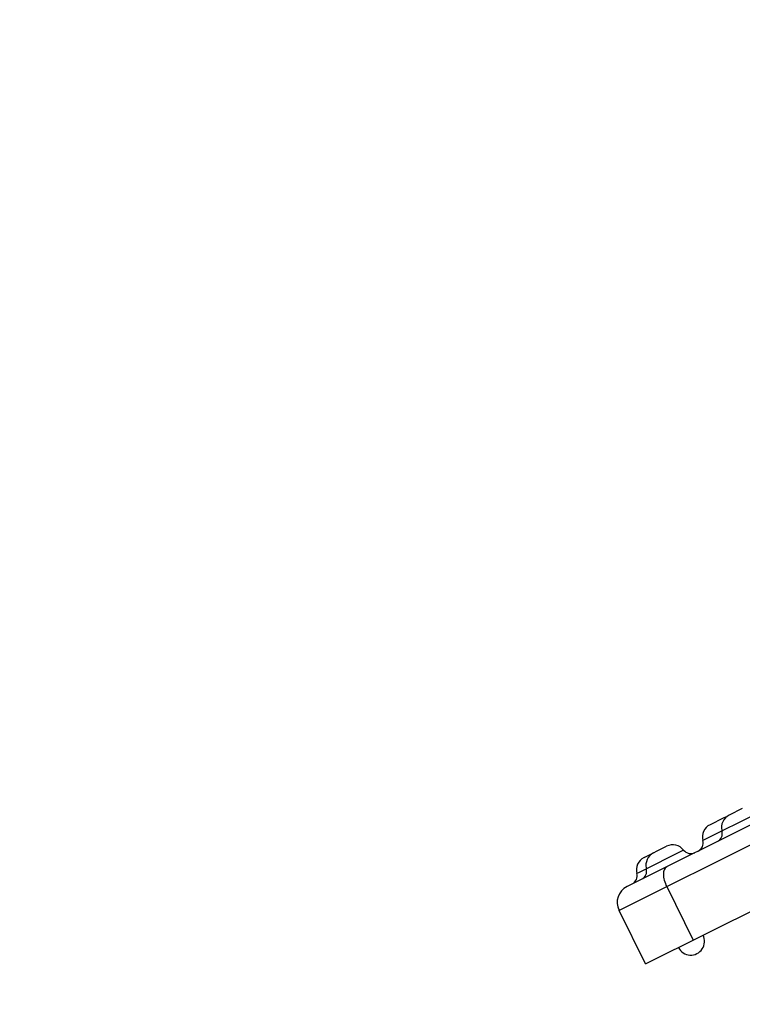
# Model space of a CAD drawing. Header units: millimetres. Extents: x 0 to 420, y 0 to 297.
# Tile 36 of 105: x 82.22 to 86.95, y 234.33 to 240.78. Entities that reach past the tile are written whole.
import ezdxf

# ---------------------------------------------------------------- set-up
doc = ezdxf.new("R2010")
doc.units = ezdxf.units.MM
doc.header["$LTSCALE"] = 23.1
doc.layers.get('0').update_dxf_attribs({"linetype": 'CONTINUOUS'})
doc.layers.add('DIM_PILOTEES', color=7, linetype='CONTINUOUS')
doc.styles.get("Standard").update_dxf_attribs({"font": 'txt', "width": 0.7})
doc.dimstyles.new('DIMSTYLE_3', dxfattribs={"dimtxt": 2.5, "dimasz": 3.5, "dimexe": 2, "dimexo": 0, "dimtad": 1, "dimdec": 1, "dimlfac": 3.333333, "dimdsep": 46, "dimtxsty": 'Standard', "dimblk": '_FILLED', "dimblk1": '_FILLED', "dimblk2": '_FILLED', "dimcen": 0.09, "dimazin": 2, "dimtp": 0.5, "dimtm": 0.5, "dimtfac": 1, "dimtdec": 1, "dimtofl": 0, "dimtmove": 0, "dimatfit": 3, "dimldrblk": '_FILLED', "dimfxl": 0, "dimtolj": 1, "dimarcsym": 0})

# ---------------------------------------------------------------- blocks, each defined once
blk = doc.blocks.new('_FILLED')
at = {"color": 0, "linetype": 'ByBlock'}
blk.add_solid([(0, 0), (-1, 0.1429), (-1, -0.1429)], dxfattribs=at)
blk = doc.blocks.new('*D5')
at = {"layer": 'DIM_PILOTEES', "color": 2, "linetype": 'Continuous'}
for p, q in [((79.91, 219.9822), (79.91, 281.0182)), ((132.4047, 219.9822), (132.4047, 281.0182)), ((79.91, 279.0182), (106.1574, 279.0182)), ((132.4047, 279.0182), (106.1574, 279.0182))]:
    blk.add_line(p, q, dxfattribs=at)
at = {"layer": 'DIM_PILOTEES', "color": 2, "linetype": 'Continuous', "xscale": 3.5, "yscale": 3.5, "zscale": 3.5, "rotation": 180}
blk.add_blockref('_FILLED', (79.91, 279.0182), dxfattribs=at)
at = {"layer": 'DIM_PILOTEES', "color": 2, "linetype": 'Continuous', "xscale": 3.5, "yscale": 3.5, "zscale": 3.5}
blk.add_blockref('_FILLED', (132.4047, 279.0182), dxfattribs=at)
at = {"layer": 'DIM_PILOTEES', "color": 2, "linetype": 'Continuous', "insert": (106.1574, 282.1432), "char_height": 2.5, "width": 7.767857, "attachment_point": 2, "line_spacing_factor": 0.9}
blk.add_mtext('{\\ftxt;\\W0.0001;\\H0.0001;\\~}{\\ftxt;\\W2.0714285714;\\H2.5; }{\\ftxt;\\W0.0001;\\H0.0001;\\~}', dxfattribs=at)
blk = doc.blocks.new('*D6')
at = {"layer": 'DIM_PILOTEES', "color": 2, "linetype": 'Continuous'}
for p, q in [((106.1574, 246.2296), (54.9762, 246.2296)), ((56.9762, 246.2296), (56.9762, 219.9809)), ((56.9762, 193.7322), (56.9762, 219.9809)), ((101.2074, 193.7322), (54.9762, 193.7322))]:
    blk.add_line(p, q, dxfattribs=at)
at = {"layer": 'DIM_PILOTEES', "color": 2, "linetype": 'Continuous', "xscale": 3.5, "yscale": 3.5, "zscale": 3.5}
for p, rotation in [((56.9762, 246.2296), 90), ((56.9762, 193.7322), 270)]:
    blk.add_blockref('_FILLED', p, dxfattribs=dict(at, rotation=rotation))
at = {"layer": 'DIM_PILOTEES', "color": 2, "linetype": 'Continuous', "insert": (53.8512, 219.9809), "char_height": 2.5, "width": 7.767857, "attachment_point": 2, "rotation": 90, "line_spacing_factor": 0.9}
blk.add_mtext('{\\ftxt;\\W0.0001;\\H0.0001;\\~}{\\ftxt;\\W2.0714285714;\\H2.5; }{\\ftxt;\\W0.0001;\\H0.0001;\\~}', dxfattribs=at)

msp = doc.modelspace()

# ---------------------------------------------------------------- linework, layer by layer
at = {"color": 7, "linetype": 'Continuous'}
for p, q in [((88.1202, 235.9319), (86.1455, 234.9486)), ((86.3197, 234.5988), (88.6838, 235.7759)), ((87.4986, 235.7522), (86.1977, 235.1044)), ((87.0632, 235.589), (86.6942, 235.4052)), ((86.9522, 235.6141), (86.8662, 235.5714)), ((86.827, 235.5518), (86.741, 235.509)), ((86.5682, 235.3425), (86.2765, 235.1973)), ((86.3093, 235.294), (86.4571, 235.3676)), ((86.2765, 235.1973), (86.2624, 235.1902)), ((86.4575, 235.104), (86.6317, 234.7541)), ((86.3197, 234.5988), (86.1455, 234.9486))]:
    msp.add_line(p, q, dxfattribs=at)
msp.add_circle((106.1574, 219.9822), 19.8, dxfattribs=at)
for centre, radius, start, end in [((106.1574, 219.9822), 23.55, 118.99037, 151.00963), ((86.7811, 235.4284), 0.09, 116.47042, 194.93346), ((86.9063, 235.4908), 0.09, 116.47042, 194.93346), ((86.8671, 235.4712), 0.09, 102.33886, 116.47042), ((86.7614, 235.4521), 0.06, 296.47042, 14.93346), ((86.6362, 235.3898), 0.06, 296.47042, 14.93346), ((86.4113, 235.2443), 0.09, 116.47042, 194.93346), ((86.4973, 235.2871), 0.09, 38.00737, 116.47042), ((86.6155, 235.3795), 0.06, 218.00737, 296.47042), ((86.3494, 235.2134), 0.09, 116.47042, 194.93346), ((86.2044, 235.1748), 0.06, 296.47042, 14.93346), ((86.2664, 235.2056), 0.06, 296.47042, 14.93346), ((86.2495, 235.0004), 0.1162, 116.47042, 206.47042), ((86.6151, 234.7459), 0.09, 206.47042, 26.47042)]:
    msp.add_arc(centre, radius, start, end, dxfattribs=at)
msp.add_open_spline([(86.4577, 235.2339), (86.4418, 235.226), (86.4326, 235.1878), (86.4408, 235.1442), (86.4509, 235.1173), (86.4575, 235.104)], degree=3, knots=[0, 0, 0, 0, 0.387198, 0.675668, 1, 1, 1, 1], dxfattribs=at)

# ---------------------------------------------------------------- dimensions: what is measured, and where the dimension line sits
at = {"layer": 'DIM_PILOTEES', "color": 2, "linetype": 'Continuous'}
dim = msp.add_linear_dim(base=(132.4047, 279.0182), p1=(79.91, 219.9822), p2=(132.4047, 219.9822), text='{\\ftxt;\\W0.0001;\\H0.0001;\\~}{\\ftxt;\\W2.0714285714;\\H2.5; }{\\ftxt;\\W0.0001;\\H0.0001;\\~}', dimstyle='DIMSTYLE_3', dxfattribs=at)
dim.commit()
dim.dimension.update_dxf_attribs({"geometry": '*D5', "text_midpoint": (105.8002, 279.0182), "dimtype": 160})
dim = msp.add_linear_dim(base=(56.9762, 246.2296), p1=(101.2074, 193.7322), p2=(106.1574, 246.2296), angle=90, text='{\\ftxt;\\W0.0001;\\H0.0001;\\~}{\\ftxt;\\W2.0714285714;\\H2.5; }{\\ftxt;\\W0.0001;\\H0.0001;\\~}', dimstyle='DIMSTYLE_3', dxfattribs=at)
dim.commit()
dim.dimension.update_dxf_attribs({"geometry": '*D6', "text_midpoint": (56.9762, 219.6238), "dimtype": 160})

doc.saveas('drawing.dxf')
